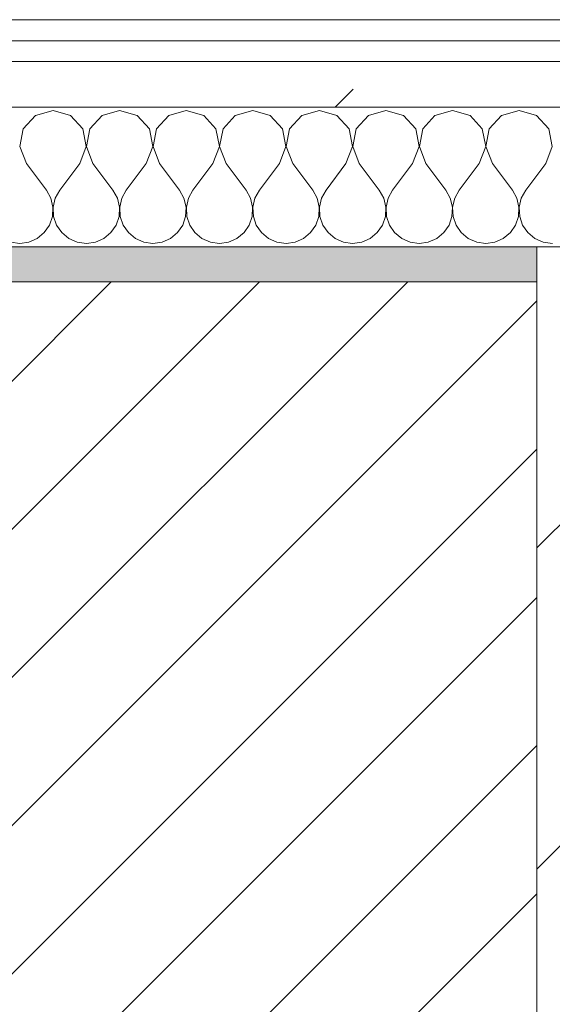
# Model space of a CAD drawing. Header units: millimetres. Extents: x -40968 to 77376, y -17881 to 4746.
# Tile 31 of 180: x -22019 to -21867, y -1411 to -1129. Entities that reach past the tile are written whole.
import ezdxf

# ---------------------------------------------------------------- set-up
doc = ezdxf.new("R2010")
doc.units = ezdxf.units.MM
doc.header["$MEASUREMENT"] = 0
doc.linetypes.add('Wipeout_Contour', pattern=[1000, 0, -1000])
for name, color, linetype in [('10_ESTR_Pilars', 7, 'Continuous'), ('12_FAÇ_Façana', 7, 'Continuous'), ('Nuevo_08_E_Envans secs', 7, 'Continuous')]:
    doc.layers.add(name, color=color, linetype=linetype)
for name, color, linetype, lineweight in [('10_ESTR_Pilars_Pluma_Nº__28', 7, 'Continuous', 20), ('10_ESTR_Pilars_Pluma_Nº__42', 8, 'Continuous', 25), ('12_FAÇ_Façana_Pluma_Nº__2', 8, 'Continuous', 5), ('12_FAÇ_Façana_Pluma_Nº__7', 7, 'Continuous', 5), ('Nuevo_08_E_Envans secs_Pluma_Nº__1', 7, 'Continuous', 5)]:
    doc.layers.add(name, color=color, linetype=linetype, lineweight=lineweight)
for name, color, linetype, lineweight, true_color in [('12_FAÇ_Façana_Pluma_Nº__176', 7, 'Continuous', 15, 0x93a0c6), ('Nuevo_08_E_Envans secs_Pluma_Nº__102', 7, 'Continuous', 5, 0xcccccc), ('Nuevo_08_E_Envans secs_Pluma_Nº__171', 171, 'Continuous', 13, 0xaaaaff), ('Nuevo_08_E_Envans secs_Pluma_Nº__177', 7, 'Continuous', 15, 0xf7e046)]:
    doc.layers.add(name, color=color, linetype=linetype, lineweight=lineweight, true_color=true_color)
pattern_1 = [(45, (0, 0), (-183.8478, 183.8478), [195, -65]), (45, (7e-14, 183.85), (-183.8478, 183.8478), [195, -65])]

# ---------------------------------------------------------------- blocks, each defined once
blk = doc.blocks.new('Muro_14_5', base_point=(-24166.43, -1193.98))
at = {"layer": '12_FAÇ_Façana_Pluma_Nº__176', "linetype": 'Continuous', "lineweight": 0, "true_color": 0x495063}
blk.add_hatch(color=251, dxfattribs=at).paths.add_polyline_path([(-22988.42, -1193.98), (-22988.42, -1203.98), (-21871.11, -1203.98), (-21871.11, -1193.97)])
at = {"layer": '12_FAÇ_Façana_Pluma_Nº__2', "linetype": 'Continuous', "lineweight": 5}
h = blk.add_hatch(dxfattribs=at)
h.set_pattern_fill('Ceramic_0005', color=8, style=0, pattern_type=2)
h.set_pattern_definition([(45, (0, 0), (-21.213203, 21.213203), [])])
h.paths.add_polyline_path([(-22988.42, -1418.98), (-21871.11, -1418.98), (-21871.11, -1203.98), (-22988.42, -1203.98)])
at = {"layer": '12_FAÇ_Façana_Pluma_Nº__7', "color": 7, "linetype": 'Continuous', "lineweight": 5}
blk.add_line((-21871.11, -1203.98), (-22988.42, -1203.98), dxfattribs=at)
at = {"layer": '12_FAÇ_Façana_Pluma_Nº__7', "color": 7, "linetype": 'Continuous', "lineweight": 5, "flags": 128}
blk.add_lwpolyline([(-21871.11, -1193.98), (-22988.42, -1193.98)], dxfattribs=at)
blk = doc.blocks.new('*X229')
at = {"layer": 'Nuevo_08_E_Envans secs_Pluma_Nº__102', "color": 254, "linetype": 'Continuous', "lineweight": 5, "true_color": 0xcccccc}
for p, q in [((-22009.52, -1154.93), (-22014.53, -1156.35)), ((-22004.52, -1156.35), (-22009.52, -1154.93)), ((-21990.48, -1154.93), (-21995.48, -1156.35)), ((-21985.47, -1156.35), (-21990.48, -1154.93)), ((-21971.43, -1154.93), (-21976.44, -1156.35)), ((-21966.42, -1156.35), (-21971.43, -1154.93)), ((-21952.38, -1154.93), (-21957.39, -1156.35)), ((-21947.37, -1156.35), (-21952.38, -1154.93)), ((-21933.33, -1154.93), (-21938.34, -1156.35)), ((-21928.33, -1156.35), (-21933.33, -1154.93)), ((-21914.29, -1154.93), (-21919.29, -1156.35)), ((-21909.28, -1156.35), (-21914.29, -1154.93)), ((-21895.24, -1154.93), (-21900.25, -1156.35)), ((-21890.23, -1156.35), (-21895.24, -1154.93)), ((-21876.19, -1154.93), (-21881.2, -1156.35)), ((-21871.18, -1156.35), (-21876.19, -1154.93)), ((-22014.53, -1156.35), (-22018.04, -1160.19)), ((-22001.01, -1160.19), (-22004.52, -1156.35)), ((-21995.48, -1156.35), (-21998.99, -1160.19)), ((-21981.96, -1160.19), (-21985.47, -1156.35)), ((-21976.44, -1156.35), (-21979.95, -1160.19)), ((-21962.91, -1160.19), (-21966.42, -1156.35)), ((-21957.39, -1156.35), (-21960.9, -1160.19)), ((-21943.86, -1160.19), (-21947.37, -1156.35)), ((-21938.34, -1156.35), (-21941.85, -1160.19)), ((-21924.81, -1160.19), (-21928.33, -1156.35)), ((-21919.29, -1156.35), (-21922.8, -1160.19)), ((-21905.77, -1160.19), (-21909.28, -1156.35)), ((-21900.25, -1156.35), (-21903.76, -1160.19)), ((-21886.72, -1160.19), (-21890.23, -1156.35)), ((-21881.2, -1156.35), (-21884.71, -1160.19)), ((-21867.67, -1160.19), (-21871.18, -1156.35)), ((-22018.04, -1160.19), (-22019.01, -1165.31)), ((-22000.04, -1165.31), (-22001.01, -1160.19)), ((-21998.99, -1160.19), (-21999.96, -1165.31)), ((-21980.99, -1165.31), (-21981.96, -1160.19)), ((-21979.95, -1160.19), (-21980.91, -1165.31)), ((-21961.94, -1165.31), (-21962.91, -1160.19)), ((-21960.9, -1160.19), (-21961.87, -1165.31)), ((-21942.9, -1165.31), (-21943.86, -1160.19)), ((-21941.85, -1160.19), (-21942.82, -1165.31)), ((-21923.85, -1165.31), (-21924.81, -1160.19)), ((-21922.8, -1160.19), (-21923.77, -1165.31)), ((-21904.8, -1165.31), (-21905.77, -1160.19)), ((-21903.76, -1160.19), (-21904.72, -1165.31)), ((-21885.75, -1165.31), (-21886.72, -1160.19)), ((-21884.71, -1160.19), (-21885.68, -1165.31)), ((-21866.71, -1165.31), (-21867.67, -1160.19)), ((-22019.01, -1165.31), (-22017.14, -1170.17)), ((-22001.9, -1170.17), (-22000.04, -1165.31)), ((-21999.96, -1165.31), (-21998.1, -1170.17)), ((-21982.86, -1170.17), (-21980.99, -1165.31)), ((-21980.91, -1165.31), (-21979.05, -1170.17)), ((-21963.81, -1170.17), (-21961.94, -1165.31)), ((-21961.87, -1165.31), (-21960, -1170.17)), ((-21944.76, -1170.17), (-21942.9, -1165.31)), ((-21942.82, -1165.31), (-21940.95, -1170.17)), ((-21925.71, -1170.17), (-21923.85, -1165.31)), ((-21923.77, -1165.31), (-21921.9, -1170.17)), ((-21906.67, -1170.17), (-21904.8, -1165.31)), ((-21904.72, -1165.31), (-21902.86, -1170.17)), ((-21887.62, -1170.17), (-21885.75, -1165.31)), ((-21885.68, -1165.31), (-21883.81, -1170.17)), ((-21868.57, -1170.17), (-21866.71, -1165.31)), ((-22017.14, -1170.17), (-22011.43, -1177.79)), ((-22001.9, -1170.17), (-22007.62, -1177.79)), ((-21998.1, -1170.17), (-21992.38, -1177.79)), ((-21982.86, -1170.17), (-21988.57, -1177.79)), ((-21979.05, -1170.17), (-21973.33, -1177.79)), ((-21963.81, -1170.17), (-21969.52, -1177.79)), ((-21960, -1170.17), (-21954.29, -1177.79)), ((-21944.76, -1170.17), (-21950.48, -1177.79)), ((-21940.95, -1170.17), (-21935.24, -1177.79)), ((-21925.71, -1170.17), (-21931.43, -1177.79)), ((-21921.9, -1170.17), (-21916.19, -1177.79)), ((-21906.67, -1170.17), (-21912.38, -1177.79)), ((-21902.86, -1170.17), (-21897.14, -1177.79)), ((-21887.62, -1170.17), (-21893.33, -1177.79)), ((-21883.81, -1170.17), (-21878.1, -1177.79)), ((-21868.57, -1170.17), (-21874.29, -1177.79)), ((-22010.16, -1180.08), (-22011.43, -1177.79)), ((-22007.62, -1177.79), (-22008.89, -1180.08)), ((-21991.11, -1180.08), (-21992.38, -1177.79)), ((-21988.57, -1177.79), (-21989.84, -1180.08)), ((-21972.06, -1180.08), (-21973.33, -1177.79)), ((-21969.52, -1177.79), (-21970.8, -1180.08)), ((-21953.01, -1180.08), (-21954.29, -1177.79)), ((-21950.48, -1177.79), (-21951.75, -1180.08)), ((-21933.97, -1180.08), (-21935.24, -1177.79)), ((-21931.43, -1177.79), (-21932.7, -1180.08)), ((-21914.92, -1180.08), (-21916.19, -1177.79)), ((-21912.38, -1177.79), (-21913.65, -1180.08)), ((-21895.87, -1180.08), (-21897.14, -1177.79)), ((-21893.33, -1177.79), (-21894.6, -1180.08)), ((-21876.82, -1180.08), (-21878.1, -1177.79)), ((-21874.29, -1177.79), (-21875.56, -1180.08)), ((-22009.56, -1182.64), (-22010.16, -1180.08)), ((-22008.89, -1180.08), (-22009.49, -1182.64)), ((-21990.51, -1182.64), (-21991.11, -1180.08)), ((-21989.84, -1180.08), (-21990.44, -1182.64)), ((-21971.47, -1182.64), (-21972.06, -1180.08)), ((-21970.8, -1180.08), (-21971.39, -1182.64)), ((-21952.42, -1182.64), (-21953.01, -1180.08)), ((-21951.75, -1180.08), (-21952.34, -1182.64)), ((-21933.37, -1182.64), (-21933.97, -1180.08)), ((-21932.7, -1180.08), (-21933.29, -1182.64)), ((-21914.32, -1182.64), (-21914.92, -1180.08)), ((-21913.65, -1180.08), (-21914.25, -1182.64)), ((-21895.28, -1182.64), (-21895.87, -1180.08)), ((-21894.6, -1180.08), (-21895.2, -1182.64)), ((-21876.23, -1182.64), (-21876.82, -1180.08)), ((-21875.56, -1180.08), (-21876.15, -1182.64)), ((-22009.69, -1185.27), (-22009.56, -1182.64)), ((-22009.49, -1182.64), (-22009.36, -1185.27)), ((-21990.64, -1185.27), (-21990.51, -1182.64)), ((-21990.44, -1182.64), (-21990.31, -1185.27)), ((-21971.59, -1185.27), (-21971.47, -1182.64)), ((-21971.39, -1182.64), (-21971.26, -1185.27)), ((-21952.55, -1185.27), (-21952.42, -1182.64)), ((-21952.34, -1182.64), (-21952.22, -1185.27)), ((-21933.5, -1185.27), (-21933.37, -1182.64)), ((-21933.29, -1182.64), (-21933.17, -1185.27)), ((-21914.45, -1185.27), (-21914.32, -1182.64)), ((-21914.25, -1182.64), (-21914.12, -1185.27)), ((-21895.4, -1185.27), (-21895.28, -1182.64)), ((-21895.2, -1182.64), (-21895.07, -1185.27)), ((-21876.36, -1185.27), (-21876.23, -1182.64)), ((-21876.15, -1182.64), (-21876.02, -1185.27)), ((-22010.53, -1187.76), (-22009.69, -1185.27)), ((-22009.36, -1185.27), (-22008.52, -1187.76)), ((-21991.48, -1187.76), (-21990.64, -1185.27)), ((-21990.31, -1185.27), (-21989.47, -1187.76)), ((-21972.43, -1187.76), (-21971.59, -1185.27)), ((-21971.26, -1185.27), (-21970.42, -1187.76)), ((-21953.39, -1187.76), (-21952.55, -1185.27)), ((-21952.22, -1185.27), (-21951.38, -1187.76)), ((-21934.34, -1187.76), (-21933.5, -1185.27)), ((-21933.17, -1185.27), (-21932.33, -1187.76)), ((-21915.29, -1187.76), (-21914.45, -1185.27)), ((-21914.12, -1185.27), (-21913.28, -1187.76)), ((-21896.24, -1187.76), (-21895.4, -1185.27)), ((-21895.07, -1185.27), (-21894.23, -1187.76)), ((-21877.2, -1187.76), (-21876.36, -1185.27)), ((-21876.02, -1185.27), (-21875.19, -1187.76)), ((-22012.02, -1189.92), (-22010.53, -1187.76)), ((-22008.52, -1187.76), (-22007.03, -1189.92)), ((-21992.97, -1189.92), (-21991.48, -1187.76)), ((-21989.47, -1187.76), (-21987.98, -1189.92)), ((-21973.92, -1189.92), (-21972.43, -1187.76)), ((-21970.42, -1187.76), (-21968.94, -1189.92)), ((-21954.87, -1189.92), (-21953.39, -1187.76)), ((-21951.38, -1187.76), (-21949.89, -1189.92)), ((-21935.83, -1189.92), (-21934.34, -1187.76)), ((-21932.33, -1187.76), (-21930.84, -1189.92)), ((-21916.78, -1189.92), (-21915.29, -1187.76)), ((-21913.28, -1187.76), (-21911.79, -1189.92)), ((-21897.73, -1189.92), (-21896.24, -1187.76)), ((-21894.23, -1187.76), (-21892.74, -1189.92)), ((-21878.68, -1189.92), (-21877.2, -1187.76)), ((-21875.19, -1187.76), (-21873.7, -1189.92)), ((-22016.45, -1192.66), (-22014.04, -1191.6)), ((-22014.04, -1191.6), (-22012.02, -1189.92)), ((-22007.03, -1189.92), (-22005.01, -1191.6)), ((-22005.01, -1191.6), (-22002.6, -1192.66)), ((-21997.4, -1192.66), (-21994.99, -1191.6)), ((-21994.99, -1191.6), (-21992.97, -1189.92)), ((-21987.98, -1189.92), (-21985.96, -1191.6)), ((-21985.96, -1191.6), (-21983.55, -1192.66)), ((-21978.35, -1192.66), (-21975.95, -1191.6)), ((-21975.95, -1191.6), (-21973.92, -1189.92)), ((-21968.94, -1189.92), (-21966.91, -1191.6)), ((-21966.91, -1191.6), (-21964.51, -1192.66)), ((-21959.3, -1192.66), (-21956.9, -1191.6)), ((-21956.9, -1191.6), (-21954.87, -1189.92)), ((-21949.89, -1189.92), (-21947.86, -1191.6)), ((-21947.86, -1191.6), (-21945.46, -1192.66)), ((-21940.25, -1192.66), (-21937.85, -1191.6)), ((-21937.85, -1191.6), (-21935.83, -1189.92)), ((-21930.84, -1189.92), (-21928.82, -1191.6)), ((-21928.82, -1191.6), (-21926.41, -1192.66)), ((-21921.21, -1192.66), (-21918.8, -1191.6)), ((-21918.8, -1191.6), (-21916.78, -1189.92)), ((-21911.79, -1189.92), (-21909.77, -1191.6)), ((-21909.77, -1191.6), (-21907.36, -1192.66)), ((-21902.16, -1192.66), (-21899.75, -1191.6)), ((-21899.75, -1191.6), (-21897.73, -1189.92)), ((-21892.74, -1189.92), (-21890.72, -1191.6)), ((-21890.72, -1191.6), (-21888.32, -1192.66)), ((-21883.11, -1192.66), (-21880.71, -1191.6)), ((-21880.71, -1191.6), (-21878.68, -1189.92)), ((-21873.7, -1189.92), (-21871.67, -1191.6)), ((-21871.67, -1191.6), (-21869.27, -1192.66)), ((-22021.65, -1192.66), (-22019.05, -1193.02)), ((-22019.05, -1193.02), (-22016.45, -1192.66)), ((-22002.6, -1192.66), (-22000, -1193.02)), ((-22000, -1193.02), (-21997.4, -1192.66)), ((-21983.55, -1192.66), (-21980.95, -1193.02)), ((-21980.95, -1193.02), (-21978.35, -1192.66)), ((-21964.51, -1192.66), (-21961.9, -1193.02)), ((-21961.9, -1193.02), (-21959.3, -1192.66)), ((-21945.46, -1192.66), (-21942.86, -1193.02)), ((-21942.86, -1193.02), (-21940.25, -1192.66)), ((-21926.41, -1192.66), (-21923.81, -1193.02)), ((-21923.81, -1193.02), (-21921.21, -1192.66)), ((-21907.36, -1192.66), (-21904.76, -1193.02)), ((-21904.76, -1193.02), (-21902.16, -1192.66)), ((-21888.32, -1192.66), (-21885.71, -1193.02)), ((-21885.71, -1193.02), (-21883.11, -1192.66)), ((-21869.27, -1192.66), (-21866.67, -1193.02))]:
    blk.add_line(p, q, dxfattribs=at)
blk = doc.blocks.new('Muro_90_5', base_point=(-20233.93, -1193.98))
at = {"layer": 'Nuevo_08_E_Envans secs_Pluma_Nº__1', "color": 7, "linetype": 'Continuous', "lineweight": 5, "flags": 128}
blk.add_lwpolyline([(-22963.42, -1193.98), (-21871.11, -1193.98)], dxfattribs=at)
at = {"color": 254, "linetype": 'Wipeout_Contour', "lineweight": 0, "ltscale": 86513.737601}
blk.add_wipeout([(-20233.93, -1128.98), (-22963.42, -1128.98), (-22963.42, -1134.98), (-20233.93, -1134.98)], dxfattribs=at).dxf.layer = 'Nuevo_08_E_Envans secs'
at = {"color": 254, "linetype": 'Wipeout_Contour', "lineweight": 0, "ltscale": 86517.020667}
blk.add_wipeout([(-20233.93, -1140.98), (-22963.42, -1140.98), (-22963.42, -1153.98), (-20233.93, -1153.98)], dxfattribs=at).dxf.layer = 'Nuevo_08_E_Envans secs'
at = {"layer": 'Nuevo_08_E_Envans secs_Pluma_Nº__171', "linetype": 'Continuous', "lineweight": 13, "true_color": 0xaaaaff}
h = blk.add_hatch(dxfattribs=at)
h.set_pattern_fill('Panellat_HPL_0005', color=161, style=0, pattern_type=2)
h.set_pattern_definition(pattern_1)
h.paths.add_polyline_path([(-20233.93, -1128.98), (-22963.42, -1128.98), (-22963.42, -1134.98), (-20233.93, -1134.98)])
at = {"layer": 'Nuevo_08_E_Envans secs_Pluma_Nº__177', "linetype": 'Continuous', "lineweight": 15, "true_color": 0xf7e046}
h = blk.add_hatch(dxfattribs=at)
h.set_pattern_fill('Panellat_HPL_0005', color=53, style=0, pattern_type=2)
h.set_pattern_definition(pattern_1)
h.paths.add_polyline_path([(-20233.93, -1140.98), (-22963.42, -1140.98), (-22963.42, -1153.98), (-20233.93, -1153.98)])
at = {"layer": 'Nuevo_08_E_Envans secs_Pluma_Nº__1', "color": 7, "linetype": 'Continuous', "lineweight": 5}
for p, q in [((-20233.93, -1134.98), (-22963.42, -1134.98)), ((-20233.93, -1140.98), (-22963.42, -1140.98)), ((-20233.93, -1153.98), (-22963.42, -1153.98))]:
    blk.add_line(p, q, dxfattribs=at)
at = {"layer": 'Nuevo_08_E_Envans secs_Pluma_Nº__1', "color": 7, "linetype": 'Continuous', "lineweight": 5, "flags": 128}
blk.add_lwpolyline([(-20233.93, -1128.98), (-22963.42, -1128.98)], dxfattribs=at)
at = {"layer": 'Nuevo_08_E_Envans secs', "color": 7, "lineweight": 20}
blk.add_blockref('*X229', (0, 0), dxfattribs=at)
blk = doc.blocks.new('*X479')
at = {"layer": 'Nuevo_08_E_Envans secs_Pluma_Nº__102', "color": 254, "linetype": 'Continuous', "lineweight": 5, "true_color": 0xcccccc}
for p, q in [((-22009.52, -1154.93), (-22014.53, -1156.35)), ((-22004.52, -1156.35), (-22009.52, -1154.93)), ((-21990.48, -1154.93), (-21995.48, -1156.35)), ((-21985.47, -1156.35), (-21990.48, -1154.93)), ((-21971.43, -1154.93), (-21976.44, -1156.35)), ((-21966.42, -1156.35), (-21971.43, -1154.93)), ((-21952.38, -1154.93), (-21957.39, -1156.35)), ((-21947.37, -1156.35), (-21952.38, -1154.93)), ((-21933.33, -1154.93), (-21938.34, -1156.35)), ((-21928.33, -1156.35), (-21933.33, -1154.93)), ((-21914.29, -1154.93), (-21919.29, -1156.35)), ((-21909.28, -1156.35), (-21914.29, -1154.93)), ((-21895.24, -1154.93), (-21900.25, -1156.35)), ((-21890.23, -1156.35), (-21895.24, -1154.93)), ((-21876.19, -1154.93), (-21881.2, -1156.35)), ((-21871.18, -1156.35), (-21876.19, -1154.93)), ((-22014.53, -1156.35), (-22018.04, -1160.19)), ((-22001.01, -1160.19), (-22004.52, -1156.35)), ((-21995.48, -1156.35), (-21998.99, -1160.19)), ((-21981.96, -1160.19), (-21985.47, -1156.35)), ((-21976.44, -1156.35), (-21979.95, -1160.19)), ((-21962.91, -1160.19), (-21966.42, -1156.35)), ((-21957.39, -1156.35), (-21960.9, -1160.19)), ((-21943.86, -1160.19), (-21947.37, -1156.35)), ((-21938.34, -1156.35), (-21941.85, -1160.19)), ((-21924.81, -1160.19), (-21928.33, -1156.35)), ((-21919.29, -1156.35), (-21922.8, -1160.19)), ((-21905.77, -1160.19), (-21909.28, -1156.35)), ((-21900.25, -1156.35), (-21903.76, -1160.19)), ((-21886.72, -1160.19), (-21890.23, -1156.35)), ((-21881.2, -1156.35), (-21884.71, -1160.19)), ((-21867.67, -1160.19), (-21871.18, -1156.35)), ((-22018.04, -1160.19), (-22019.01, -1165.31)), ((-22000.04, -1165.31), (-22001.01, -1160.19)), ((-21998.99, -1160.19), (-21999.96, -1165.31)), ((-21980.99, -1165.31), (-21981.96, -1160.19)), ((-21979.95, -1160.19), (-21980.91, -1165.31)), ((-21961.94, -1165.31), (-21962.91, -1160.19)), ((-21960.9, -1160.19), (-21961.87, -1165.31)), ((-21942.9, -1165.31), (-21943.86, -1160.19)), ((-21941.85, -1160.19), (-21942.82, -1165.31)), ((-21923.85, -1165.31), (-21924.81, -1160.19)), ((-21922.8, -1160.19), (-21923.77, -1165.31)), ((-21904.8, -1165.31), (-21905.77, -1160.19)), ((-21903.76, -1160.19), (-21904.72, -1165.31)), ((-21885.75, -1165.31), (-21886.72, -1160.19)), ((-21884.71, -1160.19), (-21885.68, -1165.31)), ((-21866.71, -1165.31), (-21867.67, -1160.19)), ((-22019.01, -1165.31), (-22017.14, -1170.17)), ((-22001.9, -1170.17), (-22000.04, -1165.31)), ((-21999.96, -1165.31), (-21998.1, -1170.17)), ((-21982.86, -1170.17), (-21980.99, -1165.31)), ((-21980.91, -1165.31), (-21979.05, -1170.17)), ((-21963.81, -1170.17), (-21961.94, -1165.31)), ((-21961.87, -1165.31), (-21960, -1170.17)), ((-21944.76, -1170.17), (-21942.9, -1165.31)), ((-21942.82, -1165.31), (-21940.95, -1170.17)), ((-21925.71, -1170.17), (-21923.85, -1165.31)), ((-21923.77, -1165.31), (-21921.9, -1170.17)), ((-21906.67, -1170.17), (-21904.8, -1165.31)), ((-21904.72, -1165.31), (-21902.86, -1170.17)), ((-21887.62, -1170.17), (-21885.75, -1165.31)), ((-21885.68, -1165.31), (-21883.81, -1170.17)), ((-21868.57, -1170.17), (-21866.71, -1165.31)), ((-22017.14, -1170.17), (-22011.43, -1177.79)), ((-22001.9, -1170.17), (-22007.62, -1177.79)), ((-21998.1, -1170.17), (-21992.38, -1177.79)), ((-21982.86, -1170.17), (-21988.57, -1177.79)), ((-21979.05, -1170.17), (-21973.33, -1177.79)), ((-21963.81, -1170.17), (-21969.52, -1177.79)), ((-21960, -1170.17), (-21954.29, -1177.79)), ((-21944.76, -1170.17), (-21950.48, -1177.79)), ((-21940.95, -1170.17), (-21935.24, -1177.79)), ((-21925.71, -1170.17), (-21931.43, -1177.79)), ((-21921.9, -1170.17), (-21916.19, -1177.79)), ((-21906.67, -1170.17), (-21912.38, -1177.79)), ((-21902.86, -1170.17), (-21897.14, -1177.79)), ((-21887.62, -1170.17), (-21893.33, -1177.79)), ((-21883.81, -1170.17), (-21878.1, -1177.79)), ((-21868.57, -1170.17), (-21874.29, -1177.79)), ((-22010.16, -1180.08), (-22011.43, -1177.79)), ((-22007.62, -1177.79), (-22008.89, -1180.08)), ((-21991.11, -1180.08), (-21992.38, -1177.79)), ((-21988.57, -1177.79), (-21989.84, -1180.08)), ((-21972.06, -1180.08), (-21973.33, -1177.79)), ((-21969.52, -1177.79), (-21970.8, -1180.08)), ((-21953.01, -1180.08), (-21954.29, -1177.79)), ((-21950.48, -1177.79), (-21951.75, -1180.08)), ((-21933.97, -1180.08), (-21935.24, -1177.79)), ((-21931.43, -1177.79), (-21932.7, -1180.08)), ((-21914.92, -1180.08), (-21916.19, -1177.79)), ((-21912.38, -1177.79), (-21913.65, -1180.08)), ((-21895.87, -1180.08), (-21897.14, -1177.79)), ((-21893.33, -1177.79), (-21894.6, -1180.08)), ((-21876.82, -1180.08), (-21878.1, -1177.79)), ((-21874.29, -1177.79), (-21875.56, -1180.08)), ((-22009.56, -1182.64), (-22010.16, -1180.08)), ((-22008.89, -1180.08), (-22009.49, -1182.64)), ((-21990.51, -1182.64), (-21991.11, -1180.08)), ((-21989.84, -1180.08), (-21990.44, -1182.64)), ((-21971.47, -1182.64), (-21972.06, -1180.08)), ((-21970.8, -1180.08), (-21971.39, -1182.64)), ((-21952.42, -1182.64), (-21953.01, -1180.08)), ((-21951.75, -1180.08), (-21952.34, -1182.64)), ((-21933.37, -1182.64), (-21933.97, -1180.08)), ((-21932.7, -1180.08), (-21933.29, -1182.64)), ((-21914.32, -1182.64), (-21914.92, -1180.08)), ((-21913.65, -1180.08), (-21914.25, -1182.64)), ((-21895.28, -1182.64), (-21895.87, -1180.08)), ((-21894.6, -1180.08), (-21895.2, -1182.64)), ((-21876.23, -1182.64), (-21876.82, -1180.08)), ((-21875.56, -1180.08), (-21876.15, -1182.64)), ((-22009.69, -1185.27), (-22009.56, -1182.64)), ((-22009.49, -1182.64), (-22009.36, -1185.27)), ((-21990.64, -1185.27), (-21990.51, -1182.64)), ((-21990.44, -1182.64), (-21990.31, -1185.27)), ((-21971.59, -1185.27), (-21971.47, -1182.64)), ((-21971.39, -1182.64), (-21971.26, -1185.27)), ((-21952.55, -1185.27), (-21952.42, -1182.64)), ((-21952.34, -1182.64), (-21952.22, -1185.27)), ((-21933.5, -1185.27), (-21933.37, -1182.64)), ((-21933.29, -1182.64), (-21933.17, -1185.27)), ((-21914.45, -1185.27), (-21914.32, -1182.64)), ((-21914.25, -1182.64), (-21914.12, -1185.27)), ((-21895.4, -1185.27), (-21895.28, -1182.64)), ((-21895.2, -1182.64), (-21895.07, -1185.27)), ((-21876.36, -1185.27), (-21876.23, -1182.64)), ((-21876.15, -1182.64), (-21876.02, -1185.27)), ((-22010.53, -1187.76), (-22009.69, -1185.27)), ((-22009.36, -1185.27), (-22008.52, -1187.76)), ((-21991.48, -1187.76), (-21990.64, -1185.27)), ((-21990.31, -1185.27), (-21989.47, -1187.76)), ((-21972.43, -1187.76), (-21971.59, -1185.27)), ((-21971.26, -1185.27), (-21970.42, -1187.76)), ((-21953.39, -1187.76), (-21952.55, -1185.27)), ((-21952.22, -1185.27), (-21951.38, -1187.76)), ((-21934.34, -1187.76), (-21933.5, -1185.27)), ((-21933.17, -1185.27), (-21932.33, -1187.76)), ((-21915.29, -1187.76), (-21914.45, -1185.27)), ((-21914.12, -1185.27), (-21913.28, -1187.76)), ((-21896.24, -1187.76), (-21895.4, -1185.27)), ((-21895.07, -1185.27), (-21894.23, -1187.76)), ((-21877.2, -1187.76), (-21876.36, -1185.27)), ((-21876.02, -1185.27), (-21875.19, -1187.76)), ((-22012.02, -1189.92), (-22010.53, -1187.76)), ((-22008.52, -1187.76), (-22007.03, -1189.92)), ((-21992.97, -1189.92), (-21991.48, -1187.76)), ((-21989.47, -1187.76), (-21987.98, -1189.92)), ((-21973.92, -1189.92), (-21972.43, -1187.76)), ((-21970.42, -1187.76), (-21968.94, -1189.92)), ((-21954.87, -1189.92), (-21953.39, -1187.76)), ((-21951.38, -1187.76), (-21949.89, -1189.92)), ((-21935.83, -1189.92), (-21934.34, -1187.76)), ((-21932.33, -1187.76), (-21930.84, -1189.92)), ((-21916.78, -1189.92), (-21915.29, -1187.76)), ((-21913.28, -1187.76), (-21911.79, -1189.92)), ((-21897.73, -1189.92), (-21896.24, -1187.76)), ((-21894.23, -1187.76), (-21892.74, -1189.92)), ((-21878.68, -1189.92), (-21877.2, -1187.76)), ((-21875.19, -1187.76), (-21873.7, -1189.92)), ((-22016.45, -1192.66), (-22014.04, -1191.6)), ((-22014.04, -1191.6), (-22012.02, -1189.92)), ((-22007.03, -1189.92), (-22005.01, -1191.6)), ((-22005.01, -1191.6), (-22002.6, -1192.66)), ((-21997.4, -1192.66), (-21994.99, -1191.6)), ((-21994.99, -1191.6), (-21992.97, -1189.92)), ((-21987.98, -1189.92), (-21985.96, -1191.6)), ((-21985.96, -1191.6), (-21983.55, -1192.66)), ((-21978.35, -1192.66), (-21975.95, -1191.6)), ((-21975.95, -1191.6), (-21973.92, -1189.92)), ((-21968.94, -1189.92), (-21966.91, -1191.6)), ((-21966.91, -1191.6), (-21964.51, -1192.66)), ((-21959.3, -1192.66), (-21956.9, -1191.6)), ((-21956.9, -1191.6), (-21954.87, -1189.92)), ((-21949.89, -1189.92), (-21947.86, -1191.6)), ((-21947.86, -1191.6), (-21945.46, -1192.66)), ((-21940.25, -1192.66), (-21937.85, -1191.6)), ((-21937.85, -1191.6), (-21935.83, -1189.92)), ((-21930.84, -1189.92), (-21928.82, -1191.6)), ((-21928.82, -1191.6), (-21926.41, -1192.66)), ((-21921.21, -1192.66), (-21918.8, -1191.6)), ((-21918.8, -1191.6), (-21916.78, -1189.92)), ((-21911.79, -1189.92), (-21909.77, -1191.6)), ((-21909.77, -1191.6), (-21907.36, -1192.66)), ((-21902.16, -1192.66), (-21899.75, -1191.6)), ((-21899.75, -1191.6), (-21897.73, -1189.92)), ((-21892.74, -1189.92), (-21890.72, -1191.6)), ((-21890.72, -1191.6), (-21888.32, -1192.66)), ((-21883.11, -1192.66), (-21880.71, -1191.6)), ((-21880.71, -1191.6), (-21878.68, -1189.92)), ((-21873.7, -1189.92), (-21871.67, -1191.6)), ((-21871.67, -1191.6), (-21869.27, -1192.66)), ((-22021.65, -1192.66), (-22019.05, -1193.02)), ((-22019.05, -1193.02), (-22016.45, -1192.66)), ((-22002.6, -1192.66), (-22000, -1193.02)), ((-22000, -1193.02), (-21997.4, -1192.66)), ((-21983.55, -1192.66), (-21980.95, -1193.02)), ((-21980.95, -1193.02), (-21978.35, -1192.66)), ((-21964.51, -1192.66), (-21961.9, -1193.02)), ((-21961.9, -1193.02), (-21959.3, -1192.66)), ((-21945.46, -1192.66), (-21942.86, -1193.02)), ((-21942.86, -1193.02), (-21940.25, -1192.66)), ((-21926.41, -1192.66), (-21923.81, -1193.02)), ((-21923.81, -1193.02), (-21921.21, -1192.66)), ((-21907.36, -1192.66), (-21904.76, -1193.02)), ((-21904.76, -1193.02), (-21902.16, -1192.66)), ((-21888.32, -1192.66), (-21885.71, -1193.02)), ((-21885.71, -1193.02), (-21883.11, -1192.66)), ((-21869.27, -1192.66), (-21866.67, -1193.02))]:
    blk.add_line(p, q, dxfattribs=at)
blk = doc.blocks.new('Muro_148_5', base_point=(-24166.43, -1128.98))
at = {"layer": 'Nuevo_08_E_Envans secs_Pluma_Nº__1', "color": 7, "linetype": 'Continuous', "lineweight": 5, "flags": 128}
blk.add_lwpolyline([(-22988.42, -1193.98), (-21871.11, -1193.98)], dxfattribs=at)
at = {"color": 254, "linetype": 'Wipeout_Contour', "lineweight": 0, "ltscale": 86513.737601}
blk.add_wipeout([(-22963.42, -1134.98), (-20233.93, -1134.98), (-20233.93, -1128.98), (-22963.42, -1128.98)], dxfattribs=at).dxf.layer = 'Nuevo_08_E_Envans secs'
at = {"color": 254, "linetype": 'Wipeout_Contour', "lineweight": 0, "ltscale": 86540.990748}
blk.add_wipeout([(-22975.42, -1153.98), (-20233.93, -1153.98), (-20233.93, -1140.98), (-22975.42, -1140.98)], dxfattribs=at).dxf.layer = 'Nuevo_08_E_Envans secs'
at = {"layer": 'Nuevo_08_E_Envans secs_Pluma_Nº__171', "linetype": 'Continuous', "lineweight": 13, "true_color": 0xaaaaff}
h = blk.add_hatch(dxfattribs=at)
h.set_pattern_fill('Panellat_HPL_0005', color=161, style=0, pattern_type=2)
h.set_pattern_definition(pattern_1)
h.paths.add_polyline_path([(-22963.42, -1134.98), (-20233.93, -1134.98), (-20233.93, -1128.98), (-22963.42, -1128.98)])
at = {"layer": 'Nuevo_08_E_Envans secs_Pluma_Nº__177', "linetype": 'Continuous', "lineweight": 15, "true_color": 0xf7e046}
h = blk.add_hatch(dxfattribs=at)
h.set_pattern_fill('Panellat_HPL_0005', color=53, style=0, pattern_type=2)
h.set_pattern_definition(pattern_1)
h.paths.add_polyline_path([(-22975.42, -1153.98), (-20233.93, -1153.98), (-20233.93, -1140.98), (-22975.42, -1140.98)])
at = {"layer": 'Nuevo_08_E_Envans secs_Pluma_Nº__1', "color": 7, "linetype": 'Continuous', "lineweight": 5}
for p, q in [((-20233.93, -1134.98), (-22969.42, -1134.98)), ((-20233.93, -1140.98), (-22975.42, -1140.98)), ((-20233.93, -1153.98), (-22988.42, -1153.98))]:
    blk.add_line(p, q, dxfattribs=at)
at = {"layer": 'Nuevo_08_E_Envans secs_Pluma_Nº__1', "color": 7, "linetype": 'Continuous', "lineweight": 5, "flags": 128}
blk.add_lwpolyline([(-20233.93, -1128.98), (-22963.42, -1128.98)], dxfattribs=at)
at = {"layer": 'Nuevo_08_E_Envans secs', "color": 7, "lineweight": 20}
blk.add_blockref('*X479', (0, 0), dxfattribs=at)
blk = doc.blocks.new('Pilar_1_5', base_point=(-21694.62, -1416.48))
at = {"color": 254, "linetype": 'Wipeout_Contour', "lineweight": 0, "ltscale": 86967.798109}
blk.add_wipeout([(-21871.11, -1638.98), (-21518.13, -1638.98), (-21518.13, -1193.97), (-21871.11, -1193.97)], dxfattribs=at).dxf.layer = '10_ESTR_Pilars'
at = {"layer": '10_ESTR_Pilars_Pluma_Nº__42', "linetype": 'Continuous', "lineweight": 25}
h = blk.add_hatch(dxfattribs=at)
h.set_pattern_fill('00_GCT_trama_45º_e1_400__01', color=8, style=0, pattern_type=2)
h.set_pattern_definition([(45, (0, 0), (-45.96194, 45.96194), [])])
h.paths.add_polyline_path([(-21871.11, -1638.98), (-21518.13, -1638.98), (-21518.13, -1193.97), (-21871.11, -1193.97)])
at = {"layer": '10_ESTR_Pilars_Pluma_Nº__28', "color": 7, "linetype": 'Continuous', "lineweight": 20, "flags": 128}
blk.add_lwpolyline([(-21871.11, -1638.98), (-21518.13, -1638.98), (-21518.13, -1193.97), (-21871.11, -1193.97)], close=True, dxfattribs=at)

msp = doc.modelspace()

# ---------------------------------------------------------------- block references
at = {"layer": '12_FAÇ_Façana', "color": 7, "lineweight": 20}
msp.add_blockref('Muro_14_5', (-24166.43, -1193.98), dxfattribs=at)

# ---------------------------------------------------------------- next in the draw order: block references
at = {"layer": 'Nuevo_08_E_Envans secs', "color": 7, "lineweight": 20}
msp.add_blockref('Muro_90_5', (-20233.93, -1193.98), dxfattribs=at)

# ---------------------------------------------------------------- next in the draw order: block references
msp.add_blockref('Muro_148_5', (-24166.43, -1128.98), dxfattribs=at)

# ---------------------------------------------------------------- next in the draw order: block references
at = {"layer": '10_ESTR_Pilars', "color": 7, "lineweight": 20}
msp.add_blockref('Pilar_1_5', (-21694.62, -1416.48), dxfattribs=at)

doc.saveas('drawing.dxf')
